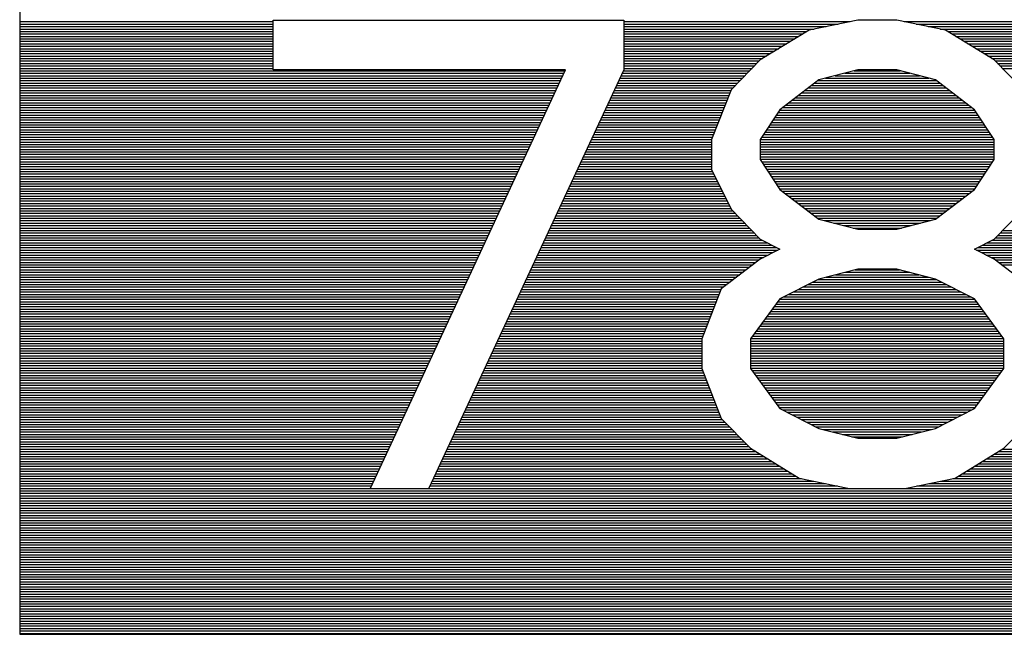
# Model space of a CAD drawing. Header units: millimetres. Extents: x 0 to 420, y -116 to 297.
# Tile 35 of 73: x 192 to 209, y 105 to 116. Entities that reach past the tile are written whole.
import ezdxf

# ---------------------------------------------------------------- set-up
doc = ezdxf.new("R2010")
doc.units = ezdxf.units.MM
doc.header["$LTSCALE"] = 23.1
doc.layers.get('0').update_dxf_attribs({"linetype": 'CONTINUOUS'})

msp = doc.modelspace()

# ---------------------------------------------------------------- linework, layer by layer
at = {"color": 7, "linetype": 'Continuous'}
for p, q in [((192.435, 131.033), (192.435, 105.033)), ((196.768, 115.533), (202.768, 115.533)), ((196.768, 114.682), (196.768, 115.533)), ((202.768, 115.533), (202.768, 114.682)), ((206.768, 115.533), (205.935, 115.362)), ((207.435, 115.533), (206.768, 115.533)), ((208.268, 115.362), (207.435, 115.533)), ((205.935, 115.362), (205.101, 114.852)), ((209.101, 114.852), (208.268, 115.362)), ((205.101, 114.852), (204.601, 114.341)), ((209.601, 114.341), (209.101, 114.852)), ((201.768, 114.682), (196.768, 114.682)), ((198.435, 107.533), (201.768, 114.682)), ((202.768, 114.682), (199.435, 107.533)), ((206.768, 114.682), (206.101, 114.511)), ((207.435, 114.682), (206.768, 114.682)), ((208.101, 114.511), (207.435, 114.682)), ((206.101, 114.511), (205.435, 114.001)), ((208.768, 114.001), (208.101, 114.511)), ((204.601, 114.341), (204.268, 113.49)), ((205.435, 114.001), (205.101, 113.49)), ((209.101, 113.49), (208.768, 114.001)), ((204.268, 113.49), (204.268, 112.979)), ((205.101, 113.49), (205.101, 113.15)), ((209.101, 113.15), (209.101, 113.49)), ((205.101, 113.15), (205.435, 112.639)), ((208.768, 112.639), (209.101, 113.15)), ((204.268, 112.979), (204.601, 112.299)), ((205.435, 112.639), (206.101, 112.128)), ((208.101, 112.128), (208.768, 112.639)), ((204.601, 112.299), (205.101, 111.788)), ((209.101, 111.788), (209.601, 112.299)), ((206.101, 112.128), (206.768, 111.958)), ((207.435, 111.958), (208.101, 112.128)), ((206.768, 111.958), (207.435, 111.958)), ((205.101, 111.788), (205.435, 111.618)), ((208.768, 111.618), (209.101, 111.788)), ((205.435, 111.618), (205.101, 111.448)), ((209.101, 111.448), (208.768, 111.618)), ((205.101, 111.448), (204.435, 110.937)), ((209.768, 110.937), (209.101, 111.448)), ((206.768, 111.277), (206.101, 111.107)), ((207.435, 111.277), (206.768, 111.277)), ((208.101, 111.107), (207.435, 111.277)), ((206.101, 111.107), (205.435, 110.767)), ((208.768, 110.767), (208.101, 111.107)), ((204.435, 110.937), (204.101, 110.086)), ((205.435, 110.767), (204.935, 110.086)), ((209.268, 110.086), (208.768, 110.767)), ((204.101, 110.086), (204.101, 109.575)), ((204.935, 110.086), (204.935, 109.575)), ((209.268, 109.575), (209.268, 110.086)), ((204.101, 109.575), (204.435, 108.724)), ((204.935, 109.575), (205.435, 108.894)), ((208.768, 108.894), (209.268, 109.575)), ((205.435, 108.894), (206.101, 108.554)), ((208.101, 108.554), (208.768, 108.894)), ((204.435, 108.724), (204.935, 108.213)), ((209.268, 108.213), (209.768, 108.724)), ((206.101, 108.554), (206.768, 108.384)), ((207.435, 108.384), (208.101, 108.554)), ((206.768, 108.384), (207.435, 108.384)), ((204.935, 108.213), (205.768, 107.703)), ((208.435, 107.703), (209.268, 108.213)), ((205.768, 107.703), (206.601, 107.533)), ((207.601, 107.533), (208.435, 107.703)), ((192.435, 105.033), (252.435, 105.033))]:
    msp.add_line(p, q, dxfattribs=at)
at = {"color": 2, "linetype": 'Continuous'}
for p, q in [((192.435, 115.507), (196.768, 115.507)), ((192.435, 115.465), (196.768, 115.465)), ((192.435, 115.423), (196.768, 115.423)), ((192.435, 115.381), (196.768, 115.381)), ((202.768, 115.507), (206.641, 115.507)), ((202.768, 115.465), (206.435, 115.465)), ((202.768, 115.423), (206.229, 115.423)), ((202.768, 115.381), (206.024, 115.381)), ((207.562, 115.507), (215.412, 115.507)), ((207.768, 115.465), (215.375, 115.465)), ((207.973, 115.423), (215.339, 115.423)), ((208.179, 115.381), (215.302, 115.381)), ((192.435, 115.339), (196.768, 115.339)), ((192.435, 115.297), (196.768, 115.297)), ((192.435, 115.255), (196.768, 115.255)), ((192.435, 115.213), (196.768, 115.213)), ((202.768, 115.339), (205.896, 115.339)), ((202.768, 115.297), (205.827, 115.297)), ((202.768, 115.255), (205.759, 115.255)), ((202.768, 115.213), (205.69, 115.213)), ((208.307, 115.339), (215.266, 115.339)), ((208.375, 115.297), (215.229, 115.297)), ((208.444, 115.255), (215.193, 115.255)), ((208.512, 115.213), (215.156, 115.213)), ((192.435, 115.171), (196.768, 115.171)), ((192.435, 115.129), (196.768, 115.129)), ((192.435, 115.087), (196.768, 115.087)), ((192.435, 115.045), (196.768, 115.045)), ((202.768, 115.171), (205.622, 115.171)), ((202.768, 115.129), (205.553, 115.129)), ((202.768, 115.087), (205.485, 115.087)), ((202.768, 115.045), (205.416, 115.045)), ((208.581, 115.171), (215.12, 115.171)), ((208.649, 115.129), (215.083, 115.129)), ((208.718, 115.087), (215.046, 115.087)), ((208.787, 115.045), (215.01, 115.045)), ((192.435, 115.003), (196.768, 115.003)), ((192.435, 114.961), (196.768, 114.961)), ((192.435, 114.919), (196.768, 114.919)), ((192.435, 114.877), (196.768, 114.877)), ((202.768, 115.003), (205.347, 115.003)), ((202.768, 114.961), (205.279, 114.961)), ((202.768, 114.919), (205.21, 114.919)), ((202.768, 114.877), (205.142, 114.877)), ((208.855, 115.003), (214.973, 115.003)), ((208.924, 114.961), (214.937, 114.961)), ((208.992, 114.919), (214.9, 114.919)), ((209.061, 114.877), (214.864, 114.877)), ((192.435, 114.835), (196.768, 114.835)), ((192.435, 114.793), (196.768, 114.793)), ((192.435, 114.751), (196.768, 114.751)), ((192.435, 114.709), (196.768, 114.709)), ((202.768, 114.835), (205.084, 114.835)), ((202.768, 114.793), (205.043, 114.793)), ((202.768, 114.751), (205.002, 114.751)), ((202.768, 114.709), (204.961, 114.709)), ((209.118, 114.835), (214.827, 114.835)), ((209.159, 114.793), (214.791, 114.793)), ((209.2, 114.751), (214.754, 114.751)), ((209.241, 114.709), (214.717, 114.709)), ((192.435, 114.667), (201.761, 114.667)), ((192.435, 114.625), (201.741, 114.625)), ((192.435, 114.583), (201.722, 114.583)), ((192.435, 114.541), (201.702, 114.541)), ((202.702, 114.541), (204.797, 114.541)), ((202.722, 114.583), (204.838, 114.583)), ((202.741, 114.625), (204.879, 114.625)), ((202.761, 114.667), (204.92, 114.667)), ((206.216, 114.541), (207.987, 114.541)), ((206.38, 114.583), (207.822, 114.583)), ((206.545, 114.625), (207.658, 114.625)), ((206.709, 114.667), (207.493, 114.667)), ((192.435, 114.499), (201.683, 114.499)), ((192.435, 114.457), (201.663, 114.457)), ((192.435, 114.415), (201.643, 114.415)), ((192.435, 114.373), (201.624, 114.373)), ((202.624, 114.373), (204.632, 114.373)), ((202.643, 114.415), (204.673, 114.415)), ((202.663, 114.457), (204.714, 114.457)), ((202.683, 114.499), (204.755, 114.499)), ((205.92, 114.373), (208.282, 114.373)), ((205.975, 114.415), (208.228, 114.415)), ((206.03, 114.457), (208.173, 114.457)), ((206.085, 114.499), (208.118, 114.499)), ((192.435, 114.331), (201.604, 114.331)), ((192.435, 114.289), (201.585, 114.289)), ((192.435, 114.247), (201.565, 114.247)), ((192.435, 114.205), (201.546, 114.205)), ((202.546, 114.205), (204.548, 114.205)), ((202.565, 114.247), (204.564, 114.247)), ((202.585, 114.289), (204.581, 114.289)), ((202.604, 114.331), (204.597, 114.331)), ((205.701, 114.205), (208.502, 114.205)), ((205.756, 114.247), (208.447, 114.247)), ((205.81, 114.289), (208.392, 114.289)), ((205.865, 114.331), (208.337, 114.331)), ((192.435, 114.163), (201.526, 114.163)), ((192.435, 114.121), (201.506, 114.121)), ((192.435, 114.079), (201.487, 114.079)), ((192.435, 114.037), (201.467, 114.037)), ((202.467, 114.037), (204.482, 114.037)), ((202.487, 114.079), (204.498, 114.079)), ((202.506, 114.121), (204.515, 114.121)), ((202.526, 114.163), (204.531, 114.163)), ((205.481, 114.037), (208.721, 114.037)), ((205.536, 114.079), (208.666, 114.079)), ((205.591, 114.121), (208.611, 114.121)), ((205.646, 114.163), (208.557, 114.163)), ((192.435, 113.995), (201.448, 113.995)), ((192.435, 113.953), (201.428, 113.953)), ((192.435, 113.911), (201.408, 113.911)), ((192.435, 113.869), (201.389, 113.869)), ((202.389, 113.869), (204.416, 113.869)), ((202.408, 113.911), (204.433, 113.911)), ((202.428, 113.953), (204.449, 113.953)), ((202.448, 113.995), (204.466, 113.995)), ((205.348, 113.869), (208.854, 113.869)), ((205.376, 113.911), (208.827, 113.911)), ((205.403, 113.953), (208.799, 113.953)), ((205.431, 113.995), (208.772, 113.995)), ((192.435, 113.827), (201.369, 113.827)), ((192.435, 113.785), (201.35, 113.785)), ((192.435, 113.743), (201.33, 113.743)), ((192.435, 113.701), (201.311, 113.701)), ((202.311, 113.701), (204.35, 113.701)), ((202.33, 113.743), (204.367, 113.743)), ((202.35, 113.785), (204.383, 113.785)), ((202.369, 113.827), (204.4, 113.827)), ((205.239, 113.701), (208.964, 113.701)), ((205.266, 113.743), (208.936, 113.743)), ((205.294, 113.785), (208.909, 113.785)), ((205.321, 113.827), (208.882, 113.827)), ((192.435, 113.659), (201.291, 113.659)), ((192.435, 113.617), (201.271, 113.617)), ((192.435, 113.575), (201.252, 113.575)), ((192.435, 113.533), (201.232, 113.533)), ((202.232, 113.533), (204.285, 113.533)), ((202.252, 113.575), (204.301, 113.575)), ((202.271, 113.617), (204.318, 113.617)), ((202.291, 113.659), (204.334, 113.659)), ((205.129, 113.533), (209.073, 113.533)), ((205.156, 113.575), (209.046, 113.575)), ((205.184, 113.617), (209.019, 113.617)), ((205.211, 113.659), (208.991, 113.659)), ((192.435, 113.491), (201.213, 113.491)), ((192.435, 113.449), (201.193, 113.449)), ((192.435, 113.407), (201.173, 113.407)), ((192.435, 113.365), (201.154, 113.365)), ((202.154, 113.365), (204.268, 113.365)), ((202.173, 113.407), (204.268, 113.407)), ((202.193, 113.449), (204.268, 113.449)), ((202.213, 113.491), (204.268, 113.491)), ((205.101, 113.449), (209.101, 113.449)), ((205.101, 113.407), (209.101, 113.407)), ((205.101, 113.365), (209.101, 113.365)), ((205.102, 113.491), (209.101, 113.491)), ((192.435, 113.323), (201.134, 113.323)), ((192.435, 113.281), (201.115, 113.281)), ((192.435, 113.239), (201.095, 113.239)), ((192.435, 113.197), (201.076, 113.197)), ((202.076, 113.197), (204.268, 113.197)), ((202.095, 113.239), (204.268, 113.239)), ((202.115, 113.281), (204.268, 113.281)), ((202.134, 113.323), (204.268, 113.323)), ((205.101, 113.323), (209.101, 113.323)), ((205.101, 113.281), (209.101, 113.281)), ((205.101, 113.239), (209.101, 113.239)), ((205.101, 113.197), (209.101, 113.197)), ((192.435, 113.155), (201.056, 113.155)), ((192.435, 113.113), (201.036, 113.113)), ((192.435, 113.071), (201.017, 113.071)), ((192.435, 113.029), (200.997, 113.029)), ((201.997, 113.029), (204.268, 113.029)), ((202.017, 113.071), (204.268, 113.071)), ((202.036, 113.113), (204.268, 113.113)), ((202.056, 113.155), (204.268, 113.155)), ((205.101, 113.155), (209.101, 113.155)), ((205.125, 113.113), (209.077, 113.113)), ((205.153, 113.071), (209.05, 113.071)), ((205.18, 113.029), (209.022, 113.029)), ((192.435, 112.987), (200.978, 112.987)), ((192.435, 112.945), (200.958, 112.945)), ((192.435, 112.903), (200.938, 112.903)), ((192.435, 112.861), (200.919, 112.861)), ((201.919, 112.861), (204.326, 112.861)), ((201.938, 112.903), (204.306, 112.903)), ((201.958, 112.945), (204.285, 112.945)), ((201.978, 112.987), (204.268, 112.987)), ((205.208, 112.987), (208.995, 112.987)), ((205.235, 112.945), (208.967, 112.945)), ((205.263, 112.903), (208.94, 112.903)), ((205.29, 112.861), (208.913, 112.861)), ((192.435, 112.819), (200.899, 112.819)), ((192.435, 112.777), (200.88, 112.777)), ((192.435, 112.735), (200.86, 112.735)), ((192.435, 112.693), (200.841, 112.693)), ((201.841, 112.693), (204.408, 112.693)), ((201.86, 112.735), (204.388, 112.735)), ((201.88, 112.777), (204.367, 112.777)), ((201.899, 112.819), (204.347, 112.819)), ((205.317, 112.819), (208.885, 112.819)), ((205.345, 112.777), (208.858, 112.777)), ((205.372, 112.735), (208.83, 112.735)), ((205.4, 112.693), (208.803, 112.693)), ((192.435, 112.651), (200.821, 112.651)), ((192.435, 112.609), (200.801, 112.609)), ((192.435, 112.567), (200.782, 112.567)), ((192.435, 112.525), (200.762, 112.525)), ((201.762, 112.525), (204.491, 112.525)), ((201.782, 112.567), (204.47, 112.567)), ((201.801, 112.609), (204.449, 112.609)), ((201.821, 112.651), (204.429, 112.651)), ((205.427, 112.651), (208.776, 112.651)), ((205.474, 112.609), (208.728, 112.609)), ((205.529, 112.567), (208.673, 112.567)), ((205.584, 112.525), (208.619, 112.525)), ((192.435, 112.483), (200.743, 112.483)), ((192.435, 112.441), (200.723, 112.441)), ((192.435, 112.399), (200.703, 112.399)), ((192.435, 112.357), (200.684, 112.357)), ((201.684, 112.357), (204.573, 112.357)), ((201.703, 112.399), (204.552, 112.399)), ((201.723, 112.441), (204.532, 112.441)), ((201.743, 112.483), (204.511, 112.483)), ((205.639, 112.483), (208.564, 112.483)), ((205.694, 112.441), (208.509, 112.441)), ((205.748, 112.399), (208.454, 112.399)), ((205.803, 112.357), (208.399, 112.357)), ((192.435, 112.315), (200.664, 112.315)), ((192.435, 112.273), (200.645, 112.273)), ((192.435, 112.231), (200.625, 112.231)), ((192.435, 112.189), (200.606, 112.189)), ((201.606, 112.189), (204.709, 112.189)), ((201.625, 112.231), (204.668, 112.231)), ((201.645, 112.273), (204.627, 112.273)), ((201.664, 112.315), (204.593, 112.315)), ((205.858, 112.315), (208.344, 112.315)), ((205.913, 112.273), (208.29, 112.273)), ((205.968, 112.231), (208.235, 112.231)), ((206.023, 112.189), (208.18, 112.189)), ((192.435, 112.147), (200.586, 112.147)), ((192.435, 112.105), (200.566, 112.105)), ((192.435, 112.063), (200.547, 112.063)), ((192.435, 112.021), (200.527, 112.021)), ((201.527, 112.021), (204.873, 112.021)), ((201.547, 112.063), (204.832, 112.063)), ((201.566, 112.105), (204.791, 112.105)), ((201.586, 112.147), (204.75, 112.147)), ((206.077, 112.147), (208.125, 112.147)), ((206.194, 112.105), (208.008, 112.105)), ((206.359, 112.063), (207.844, 112.063)), ((206.523, 112.021), (207.679, 112.021)), ((192.435, 111.979), (200.508, 111.979)), ((192.435, 111.937), (200.488, 111.937)), ((192.435, 111.895), (200.468, 111.895)), ((192.435, 111.853), (200.449, 111.853)), ((201.449, 111.853), (205.038, 111.853)), ((201.468, 111.895), (204.997, 111.895)), ((201.488, 111.937), (204.956, 111.937)), ((201.508, 111.979), (204.915, 111.979)), ((206.688, 111.979), (207.515, 111.979)), ((209.165, 111.853), (212.232, 111.853)), ((209.206, 111.895), (212.268, 111.895)), ((209.247, 111.937), (212.305, 111.937)), ((192.435, 111.811), (200.429, 111.811)), ((192.435, 111.769), (200.41, 111.769)), ((192.435, 111.727), (200.39, 111.727)), ((192.435, 111.685), (200.371, 111.685)), ((201.371, 111.685), (205.304, 111.685)), ((201.39, 111.727), (205.221, 111.727)), ((201.41, 111.769), (205.139, 111.769)), ((201.429, 111.811), (205.079, 111.811)), ((208.899, 111.685), (212.085, 111.685)), ((208.981, 111.727), (212.122, 111.727)), ((209.063, 111.769), (212.159, 111.769)), ((209.123, 111.811), (212.195, 111.811)), ((192.435, 111.643), (200.351, 111.643)), ((192.435, 111.601), (200.331, 111.601)), ((192.435, 111.559), (200.312, 111.559)), ((192.435, 111.517), (200.292, 111.517)), ((201.292, 111.517), (205.237, 111.517)), ((201.312, 111.559), (205.319, 111.559)), ((201.331, 111.601), (205.401, 111.601)), ((201.351, 111.643), (205.386, 111.643)), ((208.801, 111.601), (212.012, 111.601)), ((208.817, 111.643), (212.049, 111.643)), ((208.884, 111.559), (211.976, 111.559)), ((208.966, 111.517), (211.939, 111.517)), ((192.435, 111.475), (200.273, 111.475)), ((192.435, 111.433), (200.253, 111.433)), ((192.435, 111.391), (200.233, 111.391)), ((192.435, 111.349), (200.214, 111.349)), ((201.214, 111.349), (204.972, 111.349)), ((201.233, 111.391), (205.027, 111.391)), ((201.253, 111.433), (205.082, 111.433)), ((201.273, 111.475), (205.154, 111.475)), ((209.048, 111.475), (211.903, 111.475)), ((209.121, 111.433), (211.866, 111.433)), ((209.176, 111.391), (211.83, 111.391)), ((209.23, 111.349), (211.793, 111.349)), ((192.435, 111.307), (200.194, 111.307)), ((192.435, 111.265), (200.175, 111.265)), ((192.435, 111.223), (200.155, 111.223)), ((192.435, 111.181), (200.136, 111.181)), ((201.136, 111.181), (204.753, 111.181)), ((201.155, 111.223), (204.808, 111.223)), ((201.175, 111.265), (204.862, 111.265)), ((201.194, 111.307), (204.917, 111.307)), ((206.389, 111.181), (207.813, 111.181)), ((206.554, 111.223), (207.649, 111.223)), ((206.718, 111.265), (207.484, 111.265)), ((192.435, 111.139), (200.116, 111.139)), ((192.435, 111.097), (200.096, 111.097)), ((192.435, 111.055), (200.077, 111.055)), ((192.435, 111.013), (200.057, 111.013)), ((201.057, 111.013), (204.533, 111.013)), ((201.077, 111.055), (204.588, 111.055)), ((201.096, 111.097), (204.643, 111.097)), ((201.116, 111.139), (204.698, 111.139)), ((205.916, 111.013), (208.286, 111.013)), ((205.999, 111.055), (208.204, 111.055)), ((206.081, 111.097), (208.122, 111.097)), ((206.225, 111.139), (207.978, 111.139)), ((192.435, 110.971), (200.038, 110.971)), ((192.435, 110.929), (200.018, 110.929)), ((192.435, 110.887), (199.998, 110.887)), ((192.435, 110.845), (199.979, 110.845)), ((200.979, 110.845), (204.398, 110.845)), ((200.998, 110.887), (204.415, 110.887)), ((201.018, 110.929), (204.431, 110.929)), ((201.038, 110.971), (204.479, 110.971)), ((205.587, 110.845), (208.615, 110.845)), ((205.67, 110.887), (208.533, 110.887)), ((205.752, 110.929), (208.451, 110.929)), ((205.834, 110.971), (208.369, 110.971)), ((192.435, 110.803), (199.959, 110.803)), ((192.435, 110.761), (199.94, 110.761)), ((192.435, 110.719), (199.92, 110.719)), ((192.435, 110.677), (199.901, 110.677)), ((200.901, 110.677), (204.333, 110.677)), ((200.92, 110.719), (204.349, 110.719)), ((200.94, 110.761), (204.366, 110.761)), ((200.959, 110.803), (204.382, 110.803)), ((205.368, 110.677), (208.834, 110.677)), ((205.399, 110.719), (208.803, 110.719)), ((205.43, 110.761), (208.772, 110.761)), ((205.505, 110.803), (208.698, 110.803)), ((192.435, 110.635), (199.881, 110.635)), ((192.435, 110.593), (199.861, 110.593)), ((192.435, 110.551), (199.842, 110.551)), ((192.435, 110.509), (199.822, 110.509)), ((200.822, 110.509), (204.267, 110.509)), ((200.842, 110.551), (204.283, 110.551)), ((200.861, 110.593), (204.3, 110.593)), ((200.881, 110.635), (204.316, 110.635)), ((205.245, 110.509), (208.957, 110.509)), ((205.276, 110.551), (208.927, 110.551)), ((205.307, 110.593), (208.896, 110.593)), ((205.338, 110.635), (208.865, 110.635)), ((192.435, 110.467), (199.803, 110.467)), ((192.435, 110.425), (199.783, 110.425)), ((192.435, 110.383), (199.763, 110.383)), ((192.435, 110.341), (199.744, 110.341)), ((200.744, 110.341), (204.201, 110.341)), ((200.763, 110.383), (204.218, 110.383)), ((200.783, 110.425), (204.234, 110.425)), ((200.803, 110.467), (204.25, 110.467)), ((205.122, 110.341), (209.081, 110.341)), ((205.153, 110.383), (209.05, 110.383)), ((205.183, 110.425), (209.019, 110.425)), ((205.214, 110.467), (208.988, 110.467)), ((192.435, 110.299), (199.724, 110.299)), ((192.435, 110.257), (199.705, 110.257)), ((192.435, 110.215), (199.685, 110.215)), ((192.435, 110.173), (199.666, 110.173)), ((200.666, 110.173), (204.135, 110.173)), ((200.685, 110.215), (204.152, 110.215)), ((200.705, 110.257), (204.168, 110.257)), ((200.724, 110.299), (204.185, 110.299)), ((204.998, 110.173), (209.204, 110.173)), ((205.029, 110.215), (209.173, 110.215)), ((205.06, 110.257), (209.142, 110.257)), ((205.091, 110.299), (209.112, 110.299)), ((192.435, 110.131), (199.646, 110.131)), ((192.435, 110.089), (199.626, 110.089)), ((192.435, 110.047), (199.607, 110.047)), ((192.435, 110.005), (199.587, 110.005)), ((200.587, 110.005), (204.101, 110.005)), ((200.607, 110.047), (204.101, 110.047)), ((200.626, 110.089), (204.102, 110.089)), ((200.646, 110.131), (204.119, 110.131)), ((204.935, 110.047), (209.268, 110.047)), ((204.935, 110.005), (209.268, 110.005)), ((204.937, 110.089), (209.266, 110.089)), ((204.968, 110.131), (209.235, 110.131)), ((192.435, 109.963), (199.568, 109.963)), ((192.435, 109.921), (199.548, 109.921)), ((192.435, 109.879), (199.528, 109.879)), ((192.435, 109.837), (199.509, 109.837)), ((200.509, 109.837), (204.101, 109.837)), ((200.528, 109.879), (204.101, 109.879)), ((200.548, 109.921), (204.101, 109.921)), ((200.568, 109.963), (204.101, 109.963)), ((204.935, 109.963), (209.268, 109.963)), ((204.935, 109.921), (209.268, 109.921)), ((204.935, 109.879), (209.268, 109.879)), ((204.935, 109.837), (209.268, 109.837)), ((192.435, 109.795), (199.489, 109.795)), ((192.435, 109.753), (199.47, 109.753)), ((192.435, 109.711), (199.45, 109.711)), ((192.435, 109.669), (199.431, 109.669)), ((200.431, 109.669), (204.101, 109.669)), ((200.45, 109.711), (204.101, 109.711)), ((200.47, 109.753), (204.101, 109.753)), ((200.489, 109.795), (204.101, 109.795)), ((204.935, 109.795), (209.268, 109.795)), ((204.935, 109.753), (209.268, 109.753)), ((204.935, 109.711), (209.268, 109.711)), ((204.935, 109.669), (209.268, 109.669)), ((192.435, 109.627), (199.411, 109.627)), ((192.435, 109.585), (199.391, 109.585)), ((192.435, 109.543), (199.372, 109.543)), ((192.435, 109.501), (199.352, 109.501)), ((200.352, 109.501), (204.13, 109.501)), ((200.372, 109.543), (204.114, 109.543)), ((200.391, 109.585), (204.101, 109.585)), ((200.411, 109.627), (204.101, 109.627)), ((204.935, 109.627), (209.268, 109.627)), ((204.935, 109.585), (209.268, 109.585)), ((204.959, 109.543), (209.244, 109.543)), ((204.989, 109.501), (209.213, 109.501)), ((192.435, 109.459), (199.333, 109.459)), ((192.435, 109.417), (199.313, 109.417)), ((192.435, 109.375), (199.293, 109.375)), ((192.435, 109.333), (199.274, 109.333)), ((200.274, 109.333), (204.196, 109.333)), ((200.293, 109.375), (204.18, 109.375)), ((200.313, 109.417), (204.163, 109.417)), ((200.333, 109.459), (204.147, 109.459)), ((205.02, 109.459), (209.182, 109.459)), ((205.051, 109.417), (209.151, 109.417)), ((205.082, 109.375), (209.121, 109.375)), ((205.113, 109.333), (209.09, 109.333)), ((192.435, 109.291), (199.254, 109.291)), ((192.435, 109.249), (199.235, 109.249)), ((192.435, 109.207), (199.215, 109.207)), ((192.435, 109.165), (199.196, 109.165)), ((200.196, 109.165), (204.262, 109.165)), ((200.215, 109.207), (204.246, 109.207)), ((200.235, 109.249), (204.229, 109.249)), ((200.254, 109.291), (204.213, 109.291)), ((205.144, 109.291), (209.059, 109.291)), ((205.174, 109.249), (209.028, 109.249)), ((205.205, 109.207), (208.997, 109.207)), ((205.236, 109.165), (208.966, 109.165)), ((192.435, 109.123), (199.176, 109.123)), ((192.435, 109.081), (199.156, 109.081)), ((192.435, 109.039), (199.137, 109.039)), ((192.435, 108.997), (199.117, 108.997)), ((200.117, 108.997), (204.328, 108.997)), ((200.137, 109.039), (204.311, 109.039)), ((200.156, 109.081), (204.295, 109.081)), ((200.176, 109.123), (204.279, 109.123)), ((205.267, 109.123), (208.936, 109.123)), ((205.298, 109.081), (208.905, 109.081)), ((205.329, 109.039), (208.874, 109.039)), ((205.359, 108.997), (208.843, 108.997)), ((192.435, 108.955), (199.098, 108.955)), ((192.435, 108.913), (199.078, 108.913)), ((192.435, 108.871), (199.058, 108.871)), ((192.435, 108.829), (199.039, 108.829)), ((200.039, 108.829), (204.394, 108.829)), ((200.058, 108.871), (204.377, 108.871)), ((200.078, 108.913), (204.361, 108.913)), ((200.098, 108.955), (204.344, 108.955)), ((205.39, 108.955), (208.812, 108.955)), ((205.421, 108.913), (208.781, 108.913)), ((205.481, 108.871), (208.722, 108.871)), ((205.563, 108.829), (208.639, 108.829)), ((192.435, 108.787), (199.019, 108.787)), ((192.435, 108.745), (199, 108.745)), ((192.435, 108.703), (198.98, 108.703)), ((192.435, 108.661), (198.961, 108.661)), ((199.961, 108.661), (204.497, 108.661)), ((199.98, 108.703), (204.456, 108.703)), ((200, 108.745), (204.427, 108.745)), ((200.019, 108.787), (204.41, 108.787)), ((205.646, 108.787), (208.557, 108.787)), ((205.728, 108.745), (208.475, 108.745)), ((205.81, 108.703), (208.393, 108.703)), ((205.892, 108.661), (208.31, 108.661)), ((192.435, 108.619), (198.941, 108.619)), ((192.435, 108.577), (198.921, 108.577)), ((192.435, 108.535), (198.902, 108.535)), ((192.435, 108.493), (198.882, 108.493)), ((199.882, 108.493), (204.661, 108.493)), ((199.902, 108.535), (204.62, 108.535)), ((199.921, 108.577), (204.579, 108.577)), ((199.941, 108.619), (204.538, 108.619)), ((205.975, 108.619), (208.228, 108.619)), ((206.057, 108.577), (208.146, 108.577)), ((206.177, 108.535), (208.026, 108.535)), ((206.341, 108.493), (207.861, 108.493)), ((192.435, 108.451), (198.863, 108.451)), ((192.435, 108.409), (198.843, 108.409)), ((192.435, 108.367), (198.823, 108.367)), ((192.435, 108.325), (198.804, 108.325)), ((199.804, 108.325), (204.826, 108.325)), ((199.823, 108.367), (204.785, 108.367)), ((199.843, 108.409), (204.744, 108.409)), ((199.863, 108.451), (204.702, 108.451)), ((206.506, 108.451), (207.697, 108.451)), ((206.67, 108.409), (207.532, 108.409)), ((192.435, 108.283), (198.784, 108.283)), ((192.435, 108.241), (198.765, 108.241)), ((192.435, 108.199), (198.745, 108.199)), ((192.435, 108.157), (198.726, 108.157)), ((199.726, 108.157), (205.027, 108.157)), ((199.745, 108.199), (204.959, 108.199)), ((199.765, 108.241), (204.908, 108.241)), ((199.784, 108.283), (204.867, 108.283)), ((209.175, 108.157), (215.435, 108.157)), ((209.244, 108.199), (215.435, 108.199)), ((192.435, 108.115), (198.706, 108.115)), ((192.435, 108.073), (198.686, 108.073)), ((192.435, 108.031), (198.667, 108.031)), ((192.435, 107.989), (198.647, 107.989)), ((199.647, 107.989), (205.302, 107.989)), ((199.667, 108.031), (205.233, 108.031)), ((199.686, 108.073), (205.164, 108.073)), ((199.706, 108.115), (205.096, 108.115)), ((208.901, 107.989), (215.435, 107.989)), ((208.97, 108.031), (215.435, 108.031)), ((209.038, 108.073), (215.435, 108.073)), ((209.107, 108.115), (215.435, 108.115)), ((192.435, 107.947), (198.628, 107.947)), ((192.435, 107.905), (198.608, 107.905)), ((192.435, 107.863), (198.588, 107.863)), ((192.435, 107.821), (198.569, 107.821)), ((199.569, 107.821), (205.576, 107.821)), ((199.588, 107.863), (205.507, 107.863)), ((199.608, 107.905), (205.439, 107.905)), ((199.628, 107.947), (205.37, 107.947)), ((208.627, 107.821), (215.435, 107.821)), ((208.695, 107.863), (215.435, 107.863)), ((208.764, 107.905), (215.435, 107.905)), ((208.832, 107.947), (215.435, 107.947)), ((192.435, 107.779), (198.549, 107.779)), ((192.435, 107.737), (198.53, 107.737)), ((192.435, 107.695), (198.51, 107.695)), ((192.435, 107.653), (198.491, 107.653)), ((199.491, 107.653), (206.014, 107.653)), ((199.51, 107.695), (205.808, 107.695)), ((199.53, 107.737), (205.713, 107.737)), ((199.549, 107.779), (205.644, 107.779)), ((208.189, 107.653), (215.435, 107.653)), ((208.394, 107.695), (215.435, 107.695)), ((208.49, 107.737), (215.435, 107.737)), ((208.558, 107.779), (215.435, 107.779)), ((192.435, 107.611), (198.471, 107.611)), ((192.435, 107.569), (198.451, 107.569)), ((192.435, 107.527), (252.435, 107.527)), ((192.435, 107.485), (252.435, 107.485)), ((199.451, 107.569), (206.425, 107.569)), ((199.471, 107.611), (206.219, 107.611)), ((207.778, 107.569), (215.435, 107.569)), ((207.983, 107.611), (215.435, 107.611)), ((192.435, 107.443), (252.435, 107.443)), ((192.435, 107.401), (252.435, 107.401)), ((192.435, 107.359), (252.435, 107.359)), ((192.435, 107.317), (252.435, 107.317)), ((192.435, 107.275), (252.435, 107.275)), ((192.435, 107.233), (252.435, 107.233)), ((192.435, 107.191), (252.435, 107.191)), ((192.435, 107.149), (252.435, 107.149)), ((192.435, 107.107), (252.435, 107.107)), ((192.435, 107.065), (252.435, 107.065)), ((192.435, 107.023), (252.435, 107.023)), ((192.435, 106.981), (252.435, 106.981)), ((192.435, 106.939), (252.435, 106.939)), ((192.435, 106.897), (252.435, 106.897)), ((192.435, 106.855), (252.435, 106.855)), ((192.435, 106.813), (252.435, 106.813)), ((192.435, 106.771), (252.435, 106.771)), ((192.435, 106.729), (252.435, 106.729)), ((192.435, 106.687), (252.435, 106.687)), ((192.435, 106.645), (252.435, 106.645)), ((192.435, 106.603), (252.435, 106.603)), ((192.435, 106.561), (252.435, 106.561)), ((192.435, 106.519), (252.435, 106.519)), ((192.435, 106.477), (252.435, 106.477)), ((192.435, 106.435), (252.435, 106.435)), ((192.435, 106.393), (252.435, 106.393)), ((192.435, 106.351), (252.435, 106.351)), ((192.435, 106.309), (252.435, 106.309)), ((192.435, 106.267), (252.435, 106.267)), ((192.435, 106.225), (252.435, 106.225)), ((192.435, 106.183), (252.435, 106.183)), ((192.435, 106.141), (252.435, 106.141)), ((192.435, 106.099), (252.435, 106.099)), ((192.435, 106.057), (252.435, 106.057)), ((192.435, 106.015), (252.435, 106.015)), ((192.435, 105.973), (252.435, 105.973)), ((192.435, 105.931), (252.435, 105.931)), ((192.435, 105.889), (252.435, 105.889)), ((192.435, 105.847), (252.435, 105.847)), ((192.435, 105.805), (252.435, 105.805)), ((192.435, 105.763), (252.435, 105.763)), ((192.435, 105.721), (252.435, 105.721)), ((192.435, 105.679), (252.435, 105.679)), ((192.435, 105.637), (252.435, 105.637)), ((192.435, 105.595), (252.435, 105.595)), ((192.435, 105.553), (252.435, 105.553)), ((192.435, 105.511), (252.435, 105.511)), ((192.435, 105.469), (252.435, 105.469)), ((192.435, 105.427), (252.435, 105.427)), ((192.435, 105.385), (252.435, 105.385)), ((192.435, 105.343), (252.435, 105.343)), ((192.435, 105.301), (252.435, 105.301)), ((192.435, 105.259), (252.435, 105.259)), ((192.435, 105.217), (252.435, 105.217)), ((192.435, 105.175), (252.435, 105.175)), ((192.435, 105.133), (252.435, 105.133)), ((192.435, 105.091), (252.435, 105.091)), ((192.435, 105.049), (252.435, 105.049))]:
    msp.add_line(p, q, dxfattribs=at)

doc.saveas('drawing.dxf')
